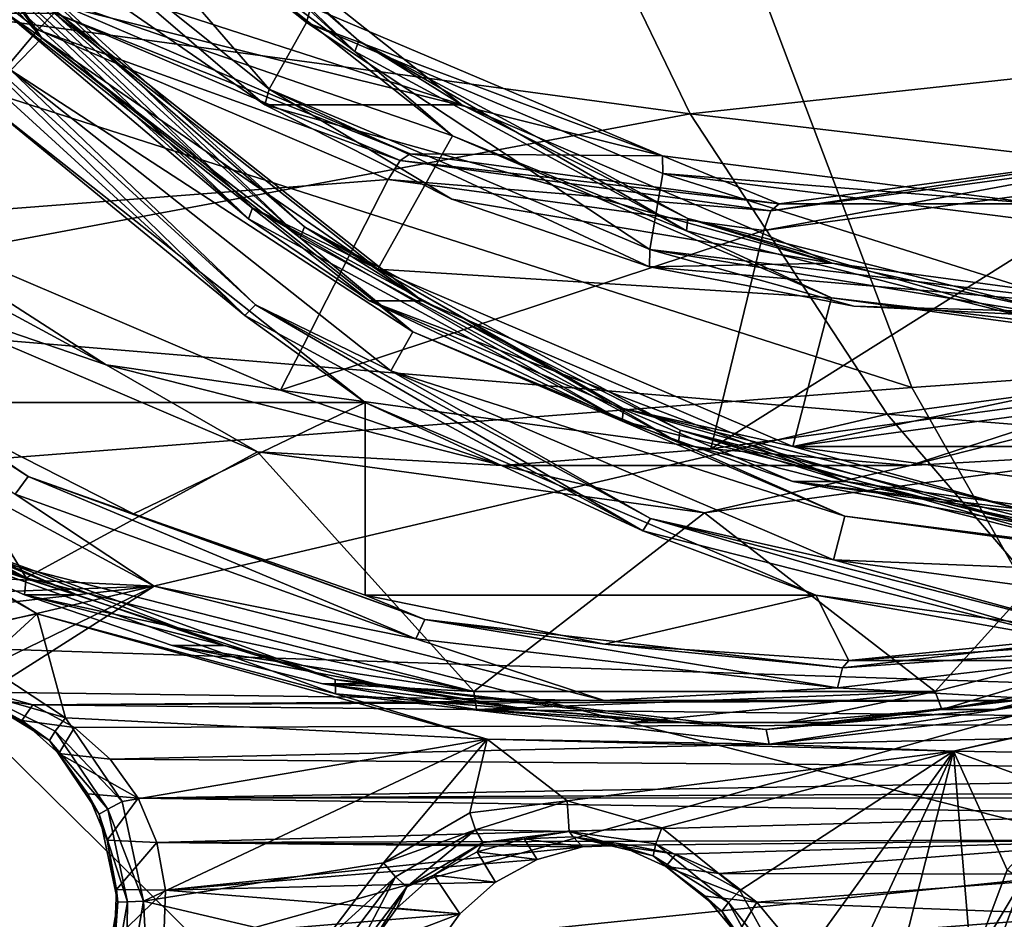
# Model space of a CAD drawing. Header units: metres. Extents: x -240 to 45, y -77 to 27.
# Tile 34 of 256: x -219.6 to -214.15, y -12.08 to -7.11. Entities that reach past the tile are written whole.
import ezdxf

# ---------------------------------------------------------------- set-up
doc = ezdxf.new("R2010")
doc.units = ezdxf.units.M
doc.layers.add('solid_MASSBILD_K_E_SW0001', color=7, linetype='CONTINUOUS')

msp = doc.modelspace()

# ---------------------------------------------------------------- linework, layer by layer
at = {"layer": 'solid_MASSBILD_K_E_SW0001'}
for points in [[(-219.472427, -7.208745, 287.141113), (-221.04512, -5.093744, 287.533234), (-221.255234, -5.218668, 287.585632)], [(-219.812485, -6.697599, 287.198334), (-221.04512, -5.093744, 287.533234), (-219.472427, -7.208745, 287.141113)], [(-219.472427, -7.208745, 287.141113), (-221.255234, -5.218668, 287.585632), (-219.644012, -7.385469, 287.183899)], [(-218.008987, -7.123178, 280.180298), (-219.647614, -5.714182, 280.485809), (-219.694305, -5.782511, 280.600494)], [(-218.008987, -7.123178, 280.180298), (-217.984879, -7.036457, 280.071228), (-219.647614, -5.714182, 280.485809)], [(-220.011841, -6.055891, 280.679688), (-218.21521, -7.491227, 280.23172), (-219.694305, -5.782511, 280.600494)], [(-218.21521, -7.491227, 280.23172), (-218.008987, -7.123178, 280.180298), (-219.694305, -5.782511, 280.600494)], [(-219.256195, -5.820057, 285.335052), (-219.291656, -5.868636, 285.419434), (-217.742157, -7.283407, 285.033112)], [(-217.719498, -7.223117, 284.951935), (-218.909409, -6.187185, 285.14563), (-219.256195, -5.820057, 285.335052)], [(-217.719498, -7.223117, 284.951935), (-219.256195, -5.820057, 285.335052), (-217.742157, -7.283407, 285.033112)], [(-216.755005, -5.834004, 304.068298), (-215.889374, -7.626511, 303.891479), (-222.818222, -6.686222, 296.5784)], [(-221.156693, -5.848796, 274.73349), (-219.494507, -7.163286, 274.319061), (-220.372131, -8.208573, 273.293884)], [(-219.402695, -7.069417, 274.463348), (-219.494507, -7.163286, 274.319061), (-221.156693, -5.848796, 274.73349)], [(-217.742157, -7.283407, 285.033112), (-219.291656, -5.868636, 285.419434), (-219.001862, -6.324885, 285.374817)], [(-209.611649, -6.944798, 311.04599), (-215.889374, -7.626511, 303.891479), (-216.755005, -5.834004, 304.068298)], [(-208.821793, -5.90203, 316.832855), (-215.762299, -6.233031, 309.353607), (-207.799011, -8.653046, 316.039032)], [(-218.2397, -7.577723, 280.340881), (-218.21521, -7.491227, 280.23172), (-220.011841, -6.055891, 280.679688)], [(-218.2397, -7.577723, 280.340881), (-220.011841, -6.055891, 280.679688), (-219.195007, -6.916486, 280.579071)], [(-219.195007, -6.916486, 280.579071), (-218.909409, -6.187185, 285.14563), (-217.151062, -7.577723, 284.707214)], [(-217.719498, -7.223117, 284.951935), (-217.151062, -7.577723, 284.707214), (-218.909409, -6.187185, 285.14563)], [(-215.762299, -6.233031, 309.353607), (-222.613983, -6.590612, 301.67038), (-214.66362, -9.140379, 308.536865)], [(-215.762299, -6.233031, 309.353607), (-214.66362, -9.140379, 308.536865), (-207.799011, -8.653046, 316.039032)], [(-217.202744, -7.749117, 284.926239), (-219.001862, -6.324885, 285.374817), (-219.58548, -6.92547, 285.520325)], [(-217.742157, -7.283407, 285.033112), (-219.001862, -6.324885, 285.374817), (-217.202744, -7.749117, 284.926239)], [(-220.076752, -6.613458, 285.74588), (-218.330582, -8.207787, 285.310486), (-220.041229, -6.564854, 285.661499)], [(-220.041229, -6.564854, 285.661499), (-218.307892, -8.147466, 285.22934), (-219.58548, -6.92547, 285.520325)], [(-218.330582, -8.207787, 285.310486), (-218.307892, -8.147466, 285.22934), (-220.041229, -6.564854, 285.661499)], [(-222.613983, -6.590612, 301.67038), (-221.425751, -9.667386, 300.845245), (-214.66362, -9.140379, 308.536865)], [(-220.076752, -6.613458, 285.74588), (-219.670273, -7.071067, 285.747589), (-218.330582, -8.207787, 285.310486)], [(-215.889374, -7.626511, 303.891479), (-221.682404, -8.713328, 296.401306), (-222.818222, -6.686222, 296.5784)], [(-219.812485, -6.697599, 287.198334), (-218.044098, -8.312212, 286.757416), (-219.776978, -6.648995, 287.113983)], [(-219.776978, -6.648995, 287.113983), (-218.021423, -8.25189, 286.67627), (-219.379959, -7.071067, 286.911926)], [(-218.044098, -8.312212, 286.757416), (-218.021423, -8.25189, 286.67627), (-219.776978, -6.648995, 287.113983)], [(-219.812485, -6.697599, 287.198334), (-219.472427, -7.208745, 287.141113), (-218.044098, -8.312212, 286.757416)], [(-217.202744, -7.749117, 284.926239), (-219.58548, -6.92547, 285.520325), (-217.615417, -8.48506, 285.029114)], [(-218.307892, -8.147466, 285.22934), (-217.615417, -8.48506, 285.029114), (-219.58548, -6.92547, 285.520325)], [(-218.2397, -7.577723, 280.340881), (-219.195007, -6.916486, 280.579071), (-217.151062, -7.577723, 284.707214)], [(-209.611649, -6.944798, 311.04599), (-208.73558, -8.470471, 310.755188), (-215.889374, -7.626511, 303.891479)], [(-220.21019, -7.044523, 287.221893), (-218.350204, -8.742769, 286.758148), (-220.139252, -6.995944, 287.279755)], [(-220.139252, -6.995944, 287.279755), (-218.292099, -8.68248, 286.819214), (-219.644012, -7.385469, 287.183899)], [(-218.350204, -8.742769, 286.758148), (-218.292099, -8.68248, 286.819214), (-220.139252, -6.995944, 287.279755)], [(-220.21019, -7.044523, 287.221893), (-219.825928, -7.530687, 287.023132), (-218.350204, -8.742769, 286.758148)], [(-217.370422, -8.660254, 286.410889), (-217.660721, -8.660254, 285.246552), (-219.670273, -7.071067, 285.747589)], [(-218.330582, -8.207787, 285.310486), (-219.670273, -7.071067, 285.747589), (-217.660721, -8.660254, 285.246552)], [(-219.379959, -7.071067, 286.911926), (-217.370422, -8.660254, 286.410889), (-219.670273, -7.071067, 285.747589)], [(-217.492401, -7.88491, 273.987061), (-219.494507, -7.163286, 274.319061), (-219.402695, -7.069417, 274.463348)], [(-219.402695, -7.069417, 274.463348), (-219.337921, -7.036466, 274.644409), (-217.436539, -7.84815, 274.170319)], [(-217.492401, -7.88491, 273.987061), (-219.402695, -7.069417, 274.463348), (-217.436539, -7.84815, 274.170319)], [(-218.021423, -8.25189, 286.67627), (-217.370422, -8.660254, 286.410889), (-219.379959, -7.071067, 286.911926)], [(-219.337921, -7.036466, 274.644409), (-217.984879, -7.036457, 280.071228), (-216.042389, -7.859372, 279.586914)], [(-217.436539, -7.84815, 274.170319), (-219.337921, -7.036466, 274.644409), (-216.042389, -7.859372, 279.586914)], [(-218.008987, -7.123178, 280.180298), (-216.042389, -7.859372, 279.586914), (-217.984879, -7.036457, 280.071228)], [(-218.21521, -7.491227, 280.23172), (-216.110748, -8.377015, 279.707031), (-218.008987, -7.123178, 280.180298)], [(-216.039764, -7.956925, 279.689331), (-216.042389, -7.859372, 279.586914), (-218.008987, -7.123178, 280.180298)], [(-216.110748, -8.377015, 279.707031), (-216.039764, -7.956925, 279.689331), (-218.008987, -7.123178, 280.180298)], [(-219.494507, -7.163286, 274.319061), (-217.558853, -7.989604, 273.836456), (-220.372131, -8.208573, 273.293884)], [(-217.492401, -7.88491, 273.987061), (-217.558853, -7.989604, 273.836456), (-219.494507, -7.163286, 274.319061)], [(-217.422043, -8.831687, 286.629883), (-219.472427, -7.208745, 287.141113), (-219.644012, -7.385469, 287.183899)], [(-218.044098, -8.312212, 286.757416), (-219.472427, -7.208745, 287.141113), (-217.422043, -8.831687, 286.629883)], [(-217.719498, -7.223117, 284.951935), (-217.742157, -7.283407, 285.033112), (-215.909149, -8.274894, 284.57608)], [(-215.901672, -8.206397, 284.498688), (-217.151062, -7.577723, 284.707214), (-217.719498, -7.223117, 284.951935)], [(-215.901672, -8.206397, 284.498688), (-217.719498, -7.223117, 284.951935), (-215.909149, -8.274894, 284.57608)], [(-215.909149, -8.274894, 284.57608), (-217.742157, -7.283407, 285.033112), (-217.202744, -7.749117, 284.926239)], [(-217.422043, -8.831687, 286.629883), (-219.644012, -7.385469, 287.183899), (-217.543365, -9.048166, 286.660156)], [(-218.292099, -8.68248, 286.819214), (-217.543365, -9.048166, 286.660156), (-219.644012, -7.385469, 287.183899)], [(-217.206421, -8.099746, 280.083252), (-218.21521, -7.491227, 280.23172), (-218.2397, -7.577723, 280.340881)], [(-216.11412, -8.472965, 279.810913), (-216.110748, -8.377015, 279.707031), (-218.21521, -7.491227, 280.23172)], [(-216.11412, -8.472965, 279.810913), (-218.21521, -7.491227, 280.23172), (-217.206421, -8.099746, 280.083252)], [(-220.177567, -9.223167, 276.495483), (-217.68576, -9.22317, 286.489532), (-219.825928, -7.530687, 287.023132)], [(-218.350204, -8.742769, 286.758148), (-219.825928, -7.530687, 287.023132), (-217.68576, -9.22317, 286.489532)], [(-218.2397, -7.577723, 280.340881), (-217.151062, -7.577723, 284.707214), (-215.103409, -8.451851, 284.196686)], [(-217.206421, -8.099746, 280.083252), (-218.2397, -7.577723, 280.340881), (-215.103409, -8.451851, 284.196686)], [(-215.901672, -8.206397, 284.498688), (-215.103409, -8.451851, 284.196686), (-217.151062, -7.577723, 284.707214)], [(-215.889374, -7.626511, 303.891479), (-214.800171, -9.288254, 303.651245), (-221.682404, -8.713328, 296.401306)], [(-208.73558, -8.470471, 310.755188), (-214.800171, -9.288254, 303.651245), (-215.889374, -7.626511, 303.891479)], [(-215.106934, -8.644572, 284.403687), (-217.202744, -7.749117, 284.926239), (-217.615417, -8.48506, 285.029114)], [(-215.909149, -8.274894, 284.57608), (-217.202744, -7.749117, 284.926239), (-215.106934, -8.644572, 284.403687)], [(-215.442398, -8.16306, 273.475922), (-217.558853, -7.989604, 273.836456), (-217.492401, -7.88491, 273.987061)], [(-217.492401, -7.88491, 273.987061), (-217.436539, -7.84815, 274.170319), (-215.396103, -8.125, 273.661591)], [(-215.442398, -8.16306, 273.475922), (-217.492401, -7.88491, 273.987061), (-215.396103, -8.125, 273.661591)], [(-215.396103, -8.125, 273.661591), (-217.436539, -7.84815, 274.170319), (-216.042389, -7.859372, 279.586914)], [(-215.396103, -8.125, 273.661591), (-216.042389, -7.859372, 279.586914), (-213.958023, -8.124528, 279.06723)], [(-216.039764, -7.956925, 279.689331), (-213.958023, -8.124528, 279.06723), (-216.042389, -7.859372, 279.586914)], [(-213.392395, -7.88491, 272.964813), (-213.404419, -7.989601, 272.800629), (-215.481628, -8.271445, 273.318542)], [(-213.392395, -7.88491, 272.964813), (-215.481628, -8.271445, 273.318542), (-215.442398, -8.16306, 273.475922)], [(-215.442398, -8.16306, 273.475922), (-215.396103, -8.125, 273.661591), (-213.355667, -7.848147, 273.152863)], [(-213.392395, -7.88491, 272.964813), (-215.442398, -8.16306, 273.475922), (-213.355667, -7.848147, 273.152863)], [(-213.355667, -7.848147, 273.152863), (-215.396103, -8.125, 273.661591), (-213.958023, -8.124528, 279.06723)], [(-221.113724, -7.934121, 273.367096), (-220.372131, -8.208573, 273.293884), (-219.116959, -9.01419, 272.869232)], [(-221.113724, -7.934121, 273.367096), (-219.116959, -9.01419, 272.869232), (-220.582458, -8.512753, 273.195404)], [(-217.558853, -7.989604, 273.836456), (-218.154007, -9.155488, 272.740845), (-220.372131, -8.208573, 273.293884)], [(-217.558853, -7.989604, 273.836456), (-215.481628, -8.271445, 273.318542), (-218.154007, -9.155488, 272.740845)], [(-215.442398, -8.16306, 273.475922), (-215.481628, -8.271445, 273.318542), (-217.558853, -7.989604, 273.836456)], [(-216.110748, -8.377015, 279.707031), (-213.852966, -8.648307, 279.144104), (-216.039764, -7.956925, 279.689331)], [(-213.926819, -8.22445, 279.162506), (-213.958023, -8.124528, 279.06723), (-216.039764, -7.956925, 279.689331)], [(-213.852966, -8.648307, 279.144104), (-213.926819, -8.22445, 279.162506), (-216.039764, -7.956925, 279.689331)], [(-213.404419, -7.989601, 272.800629), (-213.393311, -9.155494, 271.553894), (-215.773651, -9.478464, 272.147369)], [(-215.481628, -8.271445, 273.318542), (-213.404419, -7.989601, 272.800629), (-215.773651, -9.478464, 272.147369)], [(-216.11412, -8.472965, 279.810913), (-217.206421, -8.099746, 280.083252), (-215.103409, -8.451851, 284.196686)], [(-218.330582, -8.207787, 285.310486), (-216.264938, -9.325109, 284.795471), (-218.307892, -8.147466, 285.22934)], [(-218.307892, -8.147466, 285.22934), (-216.257431, -9.256576, 284.718109), (-217.615417, -8.48506, 285.029114)], [(-216.264938, -9.325109, 284.795471), (-216.257431, -9.256576, 284.718109), (-218.307892, -8.147466, 285.22934)], [(-219.116959, -9.01419, 272.869232), (-220.372131, -8.208573, 273.293884), (-218.154007, -9.155488, 272.740845)], [(-218.330582, -8.207787, 285.310486), (-217.660721, -8.660254, 285.246552), (-216.264938, -9.325109, 284.795471)], [(-215.901672, -8.206397, 284.498688), (-215.909149, -8.274894, 284.57608), (-213.89917, -8.785474, 284.074951)], [(-213.90834, -8.71275, 284.001678), (-215.103409, -8.451851, 284.196686), (-215.901672, -8.206397, 284.498688)], [(-213.90834, -8.71275, 284.001678), (-215.901672, -8.206397, 284.498688), (-213.89917, -8.785474, 284.074951)], [(-215.481628, -8.271445, 273.318542), (-215.773651, -9.478464, 272.147369), (-218.154007, -9.155488, 272.740845)], [(-218.044098, -8.312212, 286.757416), (-215.952179, -9.443748, 286.23587), (-218.021423, -8.25189, 286.67627)], [(-218.021423, -8.25189, 286.67627), (-215.944687, -9.375216, 286.158478), (-217.370422, -8.660254, 286.410889)], [(-215.952179, -9.443748, 286.23587), (-215.944687, -9.375216, 286.158478), (-218.021423, -8.25189, 286.67627)], [(-218.044098, -8.312212, 286.757416), (-217.422043, -8.831687, 286.629883), (-215.952179, -9.443748, 286.23587)], [(-213.89917, -8.785474, 284.074951), (-215.909149, -8.274894, 284.57608), (-215.106934, -8.644572, 284.403687)], [(-219.547485, -9.63146, 276.183929), (-221.301468, -8.449208, 276.775696), (-221.514175, -8.357867, 276.674286)], [(-219.547485, -9.63146, 276.183929), (-221.514175, -8.357867, 276.674286), (-219.620346, -9.730464, 276.088776)], [(-214.982895, -8.690523, 279.52887), (-216.110748, -8.377015, 279.707031), (-216.11412, -8.472965, 279.810913)], [(-213.833511, -8.748424, 279.24231), (-213.852966, -8.648307, 279.144104), (-216.110748, -8.377015, 279.707031)], [(-213.833511, -8.748424, 279.24231), (-216.110748, -8.377015, 279.707031), (-214.982895, -8.690523, 279.52887)], [(-219.547485, -9.63146, 276.183929), (-220.177567, -9.223167, 276.495483), (-221.301468, -8.449208, 276.775696)], [(-215.106934, -8.644572, 284.403687), (-217.615417, -8.48506, 285.029114), (-215.320602, -9.465548, 284.45697)], [(-216.257431, -9.256576, 284.718109), (-215.320602, -9.465548, 284.45697), (-217.615417, -8.48506, 285.029114)], [(-216.11412, -8.472965, 279.810913), (-215.103409, -8.451851, 284.196686), (-212.906006, -8.75, 283.648804)], [(-214.982895, -8.690523, 279.52887), (-216.11412, -8.472965, 279.810913), (-212.906006, -8.75, 283.648804)], [(-215.320602, -9.465548, 284.45697), (-210.394669, -9.465554, 283.22879), (-208.099869, -8.485072, 282.656647)], [(-212.857651, -8.949998, 283.842896), (-215.320602, -9.465548, 284.45697), (-208.099869, -8.485072, 282.656647)], [(-213.90834, -8.71275, 284.001678), (-212.906006, -8.75, 283.648804), (-215.103409, -8.451851, 284.196686)], [(-208.73558, -8.470471, 310.755188), (-207.688828, -9.859185, 310.395233), (-214.800171, -9.288254, 303.651245)], [(-221.818237, -8.969683, 273.50351), (-220.582458, -8.512753, 273.195404), (-219.560242, -10.191366, 272.940552)], [(-219.116959, -9.01419, 272.869232), (-218.280136, -9.496467, 272.621368), (-220.582458, -8.512753, 273.195404)], [(-219.560242, -10.191366, 272.940552), (-220.582458, -8.512753, 273.195404), (-218.280136, -9.496467, 272.621368)], [(-212.857651, -8.949998, 283.842896), (-215.106934, -8.644572, 284.403687), (-215.320602, -9.465548, 284.45697)], [(-213.89917, -8.785474, 284.074951), (-215.106934, -8.644572, 284.403687), (-212.857651, -8.949998, 283.842896)], [(-207.799011, -8.653046, 316.039032), (-214.66362, -9.140379, 308.536865), (-213.168991, -11.77065, 307.42569)], [(-218.350204, -8.742769, 286.758148), (-216.149933, -9.932919, 286.209564), (-218.292099, -8.68248, 286.819214)], [(-218.292099, -8.68248, 286.819214), (-216.106995, -9.864421, 286.274414), (-217.543365, -9.048166, 286.660156)], [(-216.149933, -9.932919, 286.209564), (-216.106995, -9.864421, 286.274414), (-218.292099, -8.68248, 286.819214)], [(-215.030243, -9.659258, 285.827423), (-215.320557, -9.659258, 284.663086), (-217.660721, -8.660254, 285.246552)], [(-216.264938, -9.325109, 284.795471), (-217.660721, -8.660254, 285.246552), (-215.320557, -9.659258, 284.663086)], [(-217.370422, -8.660254, 286.410889), (-215.030243, -9.659258, 285.827423), (-217.660721, -8.660254, 285.246552)], [(-215.944687, -9.375216, 286.158478), (-215.030243, -9.659258, 285.827423), (-217.370422, -8.660254, 286.410889)], [(-213.833511, -8.748424, 279.24231), (-214.982895, -8.690523, 279.52887), (-212.906006, -8.75, 283.648804)], [(-214.800171, -9.288254, 303.651245), (-220.265121, -10.567506, 296.156311), (-221.682404, -8.713328, 296.401306)], [(-218.350204, -8.742769, 286.758148), (-217.68576, -9.22317, 286.489532), (-216.149933, -9.932919, 286.209564)], [(-215.033722, -9.85199, 286.034424), (-217.422043, -8.831687, 286.629883), (-217.543365, -9.048166, 286.660156)], [(-215.952179, -9.443748, 286.23587), (-217.422043, -8.831687, 286.629883), (-215.033722, -9.85199, 286.034424)], [(-221.818237, -8.969683, 273.50351), (-219.560242, -10.191366, 272.940552), (-221.846954, -9.05355, 273.613739)], [(-221.119827, -9.010975, 276.421234), (-222.016464, -10.085703, 276.644775), (-218.851593, -10.238155, 275.855682)], [(-221.119827, -9.010975, 276.421234), (-218.851593, -10.238155, 275.855682), (-219.620346, -9.730464, 276.088776)], [(-219.116959, -9.01419, 272.869232), (-218.154007, -9.155488, 272.740845), (-216.927399, -9.570385, 272.323334)], [(-219.116959, -9.01419, 272.869232), (-216.927399, -9.570385, 272.323334), (-218.280136, -9.496467, 272.621368)], [(-214.672333, -9.570385, 271.761078), (-213.393311, -9.155494, 271.553894), (-212.482788, -9.01419, 271.215149)], [(-214.672333, -9.570385, 271.761078), (-212.482788, -9.01419, 271.215149), (-213.338043, -9.496472, 271.38916)], [(-219.560242, -10.191366, 272.940552), (-221.120407, -9.526934, 273.432587), (-221.846954, -9.05355, 273.613739)], [(-215.033722, -9.85199, 286.034424), (-217.543365, -9.048166, 286.660156), (-215.096542, -10.093463, 286.050079)], [(-216.106995, -9.864421, 286.274414), (-215.096542, -10.093463, 286.050079), (-217.543365, -9.048166, 286.660156)], [(-220.331711, -10.56531, 274.678802), (-221.760437, -9.115465, 275.035034), (-219.499374, -10.391844, 274.471283)], [(-220.12886, -10.010783, 274.60675), (-219.499374, -10.391844, 274.471283), (-221.760437, -9.115465, 275.035034)], [(-214.66362, -9.140379, 308.536865), (-221.425751, -9.667386, 300.845245), (-213.168991, -11.77065, 307.42569)], [(-216.927399, -9.570385, 272.323334), (-218.154007, -9.155488, 272.740845), (-215.773651, -9.478464, 272.147369)], [(-214.672333, -9.570385, 271.761078), (-215.773651, -9.478464, 272.147369), (-213.393311, -9.155494, 271.553894)], [(-220.177567, -9.223167, 276.495483), (-218.965256, -9.839315, 276.193207), (-217.68576, -9.22317, 286.489532)], [(-219.547485, -9.63146, 276.183929), (-218.965256, -9.839315, 276.193207), (-220.177567, -9.223167, 276.495483)], [(-218.965256, -9.839315, 276.193207), (-217.685287, -10.287109, 275.874084), (-217.68576, -9.22317, 286.489532)], [(-217.685287, -10.287109, 275.874084), (-215.193481, -10.28711, 285.868134), (-217.68576, -9.22317, 286.489532)], [(-216.149933, -9.932919, 286.209564), (-217.68576, -9.22317, 286.489532), (-215.193481, -10.28711, 285.868134)], [(-214.800171, -9.288254, 303.651245), (-213.508621, -10.789882, 303.344971), (-220.265121, -10.567506, 296.156311)], [(-216.264938, -9.325109, 284.795471), (-213.999863, -9.900489, 284.230743), (-216.257431, -9.256576, 284.718109)], [(-216.257431, -9.256576, 284.718109), (-214.009018, -9.827728, 284.157501), (-215.320602, -9.465548, 284.45697)], [(-213.999863, -9.900489, 284.230743), (-214.009018, -9.827728, 284.157501), (-216.257431, -9.256576, 284.718109)], [(-207.688828, -9.859185, 310.395233), (-213.508621, -10.789882, 303.344971), (-214.800171, -9.288254, 303.651245)], [(-216.264938, -9.325109, 284.795471), (-215.320557, -9.659258, 284.663086), (-213.999863, -9.900489, 284.230743)], [(-215.952179, -9.443748, 286.23587), (-213.658295, -10.026449, 285.66391), (-215.944687, -9.375216, 286.158478)], [(-215.944687, -9.375216, 286.158478), (-213.66745, -9.953689, 285.590698), (-215.030243, -9.659258, 285.827423)], [(-213.658295, -10.026449, 285.66391), (-213.66745, -9.953689, 285.590698), (-215.944687, -9.375216, 286.158478)], [(-215.952179, -9.443748, 286.23587), (-215.033722, -9.85199, 286.034424), (-213.658295, -10.026449, 285.66391)], [(-215.320602, -9.465548, 284.45697), (-212.857635, -9.8, 283.842865), (-210.394669, -9.465554, 283.22879)], [(-214.009018, -9.827728, 284.157501), (-212.857635, -9.8, 283.842865), (-215.320602, -9.465548, 284.45697)], [(-219.560242, -10.191366, 272.940552), (-218.280136, -9.496467, 272.621368), (-217.084045, -10.820504, 272.323151)], [(-216.927399, -9.570385, 272.323334), (-215.809082, -9.83202, 272.00528), (-218.280136, -9.496467, 272.621368)], [(-217.084045, -10.820504, 272.323151), (-218.280136, -9.496467, 272.621368), (-215.809082, -9.83202, 272.00528)], [(-216.927399, -9.570385, 272.323334), (-215.773651, -9.478464, 272.147369), (-214.672333, -9.570385, 271.761078)], [(-214.672333, -9.570385, 271.761078), (-213.338043, -9.496472, 271.38916), (-215.809082, -9.83202, 272.00528)], [(-214.533829, -10.82047, 271.687317), (-215.809082, -9.83202, 272.00528), (-213.338043, -9.496472, 271.38916)], [(-214.533829, -10.82047, 271.687317), (-213.338043, -9.496472, 271.38916), (-212.057648, -10.191264, 271.069946)], [(-219.560242, -10.191366, 272.940552), (-220.359268, -9.93852, 273.242828), (-221.120407, -9.526934, 273.432587)], [(-216.927399, -9.570385, 272.323334), (-214.672333, -9.570385, 271.761078), (-215.809082, -9.83202, 272.00528)], [(-219.547485, -9.63146, 276.183929), (-219.620346, -9.730464, 276.088776), (-217.405426, -10.529222, 275.53656)], [(-217.355103, -10.422091, 275.637299), (-218.965256, -9.839315, 276.193207), (-219.547485, -9.63146, 276.183929)], [(-217.355103, -10.422091, 275.637299), (-219.547485, -9.63146, 276.183929), (-217.405426, -10.529222, 275.53656)], [(-221.425751, -9.667386, 300.845245), (-219.808273, -12.453903, 299.721832), (-213.168991, -11.77065, 307.42569)], [(-212.518936, -10, 285.201294), (-212.80925, -10, 284.036926), (-215.320557, -9.659258, 284.663086)], [(-213.999863, -9.900489, 284.230743), (-215.320557, -9.659258, 284.663086), (-212.80925, -10, 284.036926)], [(-215.030243, -9.659258, 285.827423), (-212.518936, -10, 285.201294), (-215.320557, -9.659258, 284.663086)], [(-213.66745, -9.953689, 285.590698), (-212.518936, -10, 285.201294), (-215.030243, -9.659258, 285.827423)], [(-218.851593, -10.238155, 275.855682), (-217.405426, -10.529222, 275.53656), (-219.620346, -9.730464, 276.088776)], [(-217.355103, -10.422091, 275.637299), (-217.685287, -10.287109, 275.874084), (-218.965256, -9.839315, 276.193207)], [(-217.084045, -10.820504, 272.323151), (-215.809082, -9.83202, 272.00528), (-214.533829, -10.82047, 271.687317)], [(-212.470551, -10.199998, 285.395355), (-215.033722, -9.85199, 286.034424), (-215.096542, -10.093463, 286.050079)], [(-213.658295, -10.026449, 285.66391), (-215.033722, -9.85199, 286.034424), (-212.470551, -10.199998, 285.395355)], [(-216.149933, -9.932919, 286.209564), (-213.737228, -10.545802, 285.608002), (-216.106995, -9.864421, 286.274414)], [(-216.106995, -9.864421, 286.274414), (-213.710922, -10.473079, 285.677002), (-215.096542, -10.093463, 286.050079)], [(-213.737228, -10.545802, 285.608002), (-213.710922, -10.473079, 285.677002), (-216.106995, -9.864421, 286.274414)], [(-219.278214, -10.285626, 274.210022), (-220.069016, -9.938498, 274.407196), (-220.359268, -9.93852, 273.242828)], [(-219.278214, -10.285626, 274.210022), (-220.359268, -9.93852, 273.242828), (-219.568481, -10.285645, 273.045654)], [(-219.560242, -10.191366, 272.940552), (-219.568481, -10.285645, 273.045654), (-220.359268, -9.93852, 273.242828)], [(-220.112579, -9.937701, 274.526581), (-217.85054, -10.753432, 273.962585), (-220.12886, -10.010783, 274.60675)], [(-220.112579, -9.937701, 274.526581), (-220.069016, -9.938498, 274.407196), (-219.278214, -10.285626, 274.210022)], [(-220.112579, -9.937701, 274.526581), (-219.278214, -10.285626, 274.210022), (-218.462906, -10.566044, 274.006744)], [(-220.112579, -9.937701, 274.526581), (-218.462906, -10.566044, 274.006744), (-217.85054, -10.753432, 273.962585)], [(-216.149933, -9.932919, 286.209564), (-215.193481, -10.28711, 285.868134), (-213.737228, -10.545802, 285.608002)], [(-220.12886, -10.010783, 274.60675), (-217.850189, -10.832513, 274.038605), (-219.499374, -10.391844, 274.471283)], [(-217.85054, -10.753432, 273.962585), (-217.850189, -10.832513, 274.038605), (-220.12886, -10.010783, 274.60675)], [(-218.851593, -10.238155, 275.855682), (-222.016464, -10.085703, 276.644775), (-222.045624, -10.352199, 276.652069)], [(-212.470551, -10.199998, 285.395355), (-215.096542, -10.093463, 286.050079), (-212.470566, -10.449998, 285.395355)], [(-213.710922, -10.473079, 285.677002), (-212.470566, -10.449998, 285.395355), (-215.096542, -10.093463, 286.050079)], [(-219.560242, -10.191366, 272.940552), (-217.084045, -10.820504, 272.323151), (-219.568481, -10.285645, 273.045654)], [(-214.533829, -10.82047, 271.687317), (-212.057648, -10.191264, 271.069946), (-214.497528, -10.919692, 271.781311)], [(-212.057648, -10.191264, 271.069946), (-213.649261, -10.777552, 271.569824), (-214.497528, -10.919692, 271.781311)], [(-218.851593, -10.238155, 275.855682), (-222.045624, -10.352199, 276.652069), (-222.13147, -10.605111, 276.673462)], [(-218.851593, -10.238155, 275.855682), (-222.13147, -10.605111, 276.673462), (-220.034119, -10.814003, 276.150543)], [(-218.851593, -10.238155, 275.855682), (-220.034119, -10.814003, 276.150543), (-219.774216, -10.824016, 276.085724)], [(-218.851593, -10.238155, 275.855682), (-219.774216, -10.824016, 276.085724), (-216.364166, -10.870137, 275.235504)], [(-218.462906, -10.566044, 274.006744), (-219.278214, -10.285626, 274.210022), (-219.568481, -10.285645, 273.045654)], [(-218.462906, -10.566044, 274.006744), (-219.568481, -10.285645, 273.045654), (-218.753174, -10.566057, 272.842377)], [(-217.084045, -10.820504, 272.323151), (-218.753174, -10.566057, 272.842377), (-219.568481, -10.285645, 273.045654)], [(-218.851593, -10.238155, 275.855682), (-216.364166, -10.870137, 275.235504), (-217.405426, -10.529222, 275.53656)], [(-217.685287, -10.287109, 275.874084), (-216.359543, -10.558887, 275.543549), (-215.193481, -10.28711, 285.868134)], [(-217.355103, -10.422091, 275.637299), (-216.359543, -10.558887, 275.543549), (-217.685287, -10.287109, 275.874084)], [(-216.359543, -10.558887, 275.543549), (-215.010727, -10.65, 275.207245), (-215.193481, -10.28711, 285.868134)], [(-215.010727, -10.65, 275.207245), (-212.518936, -10.65, 285.201294), (-215.193481, -10.28711, 285.868134)], [(-213.737228, -10.545802, 285.608002), (-215.193481, -10.28711, 285.868134), (-212.518936, -10.65, 285.201294)], [(-219.798615, -10.664892, 274.545898), (-220.331711, -10.56531, 274.678802), (-219.499374, -10.391844, 274.471283)], [(-219.342148, -10.96554, 274.432098), (-219.798615, -10.664892, 274.545898), (-219.499374, -10.391844, 274.471283)], [(-219.342148, -10.96554, 274.432098), (-219.499374, -10.391844, 274.471283), (-217.010208, -11.083399, 273.850677)], [(-217.850189, -10.832513, 274.038605), (-217.010208, -11.083399, 273.850677), (-219.499374, -10.391844, 274.471283)], [(-217.355103, -10.422091, 275.637299), (-217.405426, -10.529222, 275.53656), (-215.073593, -10.8, 274.95517)], [(-215.046997, -10.690114, 275.061829), (-216.359543, -10.558887, 275.543549), (-217.355103, -10.422091, 275.637299)], [(-215.046997, -10.690114, 275.061829), (-217.355103, -10.422091, 275.637299), (-215.073593, -10.8, 274.95517)], [(-212.738876, -10.422091, 274.486359), (-215.010727, -10.65, 275.207245), (-215.046997, -10.690114, 275.061829)], [(-212.738876, -10.422091, 274.486359), (-215.046997, -10.690114, 275.061829), (-212.741745, -10.529222, 274.373749)], [(-212.738876, -10.422091, 274.486359), (-213.661926, -10.558887, 274.870941), (-215.010727, -10.65, 275.207245)], [(-216.364166, -10.870137, 275.235504), (-215.073593, -10.8, 274.95517), (-217.405426, -10.529222, 275.53656)], [(-215.046997, -10.690114, 275.061829), (-215.010727, -10.65, 275.207245), (-216.359543, -10.558887, 275.543549)], [(-213.802383, -10.87013, 274.596771), (-212.741745, -10.529222, 274.373749), (-215.073593, -10.8, 274.95517)], [(-215.046997, -10.690114, 275.061829), (-215.073593, -10.8, 274.95517), (-212.741745, -10.529222, 274.373749)], [(-215.010727, -10.65, 275.207245), (-213.661926, -10.558887, 274.870941), (-212.518936, -10.65, 285.201294)], [(-220.265121, -10.567506, 296.156311), (-218.598663, -12.209343, 295.839294), (-224.641678, -12.758567, 288.017609)], [(-213.508621, -10.789882, 303.344971), (-218.598663, -12.209343, 295.839294), (-220.265121, -10.567506, 296.156311)], [(-217.628357, -10.777937, 273.798676), (-218.462906, -10.566044, 274.006744), (-218.753174, -10.566057, 272.842377)], [(-217.628357, -10.777937, 273.798676), (-218.753174, -10.566057, 272.842377), (-217.918625, -10.777946, 272.634308)], [(-217.084045, -10.820504, 272.323151), (-217.918625, -10.777946, 272.634308), (-218.753174, -10.566057, 272.842377)], [(-217.85054, -10.753432, 273.962585), (-218.462906, -10.566044, 274.006744), (-217.628357, -10.777937, 273.798676)], [(-213.263611, -11.169615, 272.916534), (-214.432968, -11.151211, 273.208099), (-211.912842, -10.591473, 272.579742)], [(-213.052277, -10.832513, 272.842346), (-211.912842, -10.591473, 272.579742), (-214.432968, -11.151211, 273.208099)], [(-219.835953, -10.823915, 274.654144), (-219.798615, -10.664892, 274.545898), (-219.342148, -10.96554, 274.432098)], [(-217.85054, -10.753432, 273.962585), (-217.628357, -10.777937, 273.798676), (-216.779999, -10.919935, 273.587158)], [(-217.85054, -10.753432, 273.962585), (-216.779999, -10.919935, 273.587158), (-215.923325, -10.991121, 273.373535)], [(-217.85054, -10.753432, 273.962585), (-215.923325, -10.991121, 273.373535), (-215.469101, -11.029963, 273.368835)], [(-217.85054, -10.753432, 273.962585), (-215.469101, -11.029963, 273.368835), (-217.850189, -10.832513, 274.038605)], [(-215.469101, -11.029963, 273.368835), (-213.358978, -10.777555, 272.734192), (-213.087662, -10.753432, 272.775055)], [(-215.469101, -11.029963, 273.368835), (-213.087662, -10.753432, 272.775055), (-215.451233, -11.111076, 273.440491)], [(-215.469101, -11.029963, 273.368835), (-214.207245, -10.919696, 272.945679), (-213.358978, -10.777555, 272.734192)], [(-213.087662, -10.753432, 272.775055), (-213.052277, -10.832513, 272.842346), (-215.451233, -11.111076, 273.440491)], [(-214.207245, -10.919696, 272.945679), (-214.497528, -10.919692, 271.781311), (-213.649261, -10.777552, 271.569824)], [(-213.358978, -10.777555, 272.734192), (-214.207245, -10.919696, 272.945679), (-213.649261, -10.777552, 271.569824)], [(-219.430511, -11.091949, 274.55304), (-219.822769, -10.850954, 274.750854), (-219.835953, -10.823915, 274.654144)], [(-219.398438, -11.039416, 274.472504), (-219.835953, -10.823915, 274.654144), (-219.342148, -10.96554, 274.432098)], [(-219.430511, -11.091949, 274.55304), (-219.835953, -10.823915, 274.654144), (-219.398438, -11.039416, 274.472504)], [(-219.774216, -10.824016, 276.085724), (-219.822769, -10.850954, 274.750854), (-219.522766, -10.893439, 276.023041)], [(-216.364166, -10.870137, 275.235504), (-219.774216, -10.824016, 276.085724), (-219.522766, -10.893439, 276.023041)], [(-213.508621, -10.789882, 303.344971), (-212.036438, -12.102599, 302.970215), (-218.598663, -12.209343, 295.839294)], [(-216.779999, -10.919935, 273.587158), (-217.628357, -10.777937, 273.798676), (-217.918625, -10.777946, 272.634308)], [(-216.779999, -10.919935, 273.587158), (-217.918625, -10.777946, 272.634308), (-217.070267, -10.91994, 272.422791)], [(-217.084045, -10.820504, 272.323151), (-217.070267, -10.91994, 272.422791), (-217.918625, -10.777946, 272.634308)], [(-217.084045, -10.820504, 272.323151), (-214.533829, -10.82047, 271.687317), (-217.070267, -10.91994, 272.422791)], [(-214.533829, -10.82047, 271.687317), (-216.213593, -10.991123, 272.209198), (-217.070267, -10.91994, 272.422791)], [(-216.364166, -10.870137, 275.235504), (-213.802383, -10.87013, 274.596771), (-215.073593, -10.8, 274.95517)], [(-214.533829, -10.82047, 271.687317), (-215.354156, -10.991039, 271.994904), (-216.213593, -10.991123, 272.209198)], [(-214.533829, -10.82047, 271.687317), (-214.497528, -10.919692, 271.781311), (-215.354156, -10.991039, 271.994904)], [(-219.522766, -10.893439, 276.023041), (-219.822769, -10.850954, 274.750854), (-219.583939, -10.981042, 274.691284)], [(-219.430511, -11.091949, 274.55304), (-219.583939, -10.981042, 274.691284), (-219.822769, -10.850954, 274.750854)], [(-213.802383, -10.87013, 274.596771), (-219.522766, -10.893439, 276.023041), (-210.265076, -10.993307, 273.714844)], [(-216.364166, -10.870137, 275.235504), (-219.522766, -10.893439, 276.023041), (-213.802383, -10.87013, 274.596771)], [(-217.850189, -10.832513, 274.038605), (-215.451233, -11.111076, 273.440491), (-217.010208, -11.083399, 273.850677)], [(-215.469101, -11.029963, 273.368835), (-215.451233, -11.111076, 273.440491), (-217.850189, -10.832513, 274.038605)], [(-215.451233, -11.111076, 273.440491), (-213.052277, -10.832513, 272.842346), (-214.432968, -11.151211, 273.208099)], [(-219.292618, -11.018811, 275.965668), (-219.522766, -10.893439, 276.023041), (-219.583939, -10.981042, 274.691284)], [(-210.265076, -10.993307, 273.714844), (-219.522766, -10.893439, 276.023041), (-219.292618, -11.018811, 275.965668)], [(-215.923325, -10.991121, 273.373535), (-216.779999, -10.919935, 273.587158), (-217.070267, -10.91994, 272.422791)], [(-215.923325, -10.991121, 273.373535), (-217.070267, -10.91994, 272.422791), (-216.213593, -10.991123, 272.209198)], [(-215.469101, -11.029963, 273.368835), (-215.063873, -10.99104, 273.159271), (-214.207245, -10.919696, 272.945679)], [(-215.063873, -10.99104, 273.159271), (-215.354156, -10.991039, 271.994904), (-214.497528, -10.919692, 271.781311)], [(-214.207245, -10.919696, 272.945679), (-215.063873, -10.99104, 273.159271), (-214.497528, -10.919692, 271.781311)], [(-219.292618, -11.018811, 275.965668), (-219.583939, -10.981042, 274.691284), (-219.379196, -11.162641, 274.640259)], [(-219.430511, -11.091949, 274.55304), (-219.379196, -11.162641, 274.640259), (-219.583939, -10.981042, 274.691284)], [(-219.398438, -11.039416, 274.472504), (-219.342148, -10.96554, 274.432098), (-219.027908, -11.428445, 274.353729)], [(-219.027908, -11.428445, 274.353729), (-219.342148, -10.96554, 274.432098), (-217.010208, -11.083399, 273.850677)], [(-210.265076, -10.993307, 273.714844), (-219.292618, -11.018811, 275.965668), (-219.09549, -11.193665, 275.916504)], [(-210.265076, -10.993307, 273.714844), (-219.09549, -11.193665, 275.916504), (-210.27478, -11.261305, 273.717255)], [(-215.923325, -10.991121, 273.373535), (-216.213593, -10.991123, 272.209198), (-215.354156, -10.991039, 271.994904)], [(-215.063873, -10.99104, 273.159271), (-215.923325, -10.991121, 273.373535), (-215.354156, -10.991039, 271.994904)], [(-215.469101, -11.029963, 273.368835), (-215.923325, -10.991121, 273.373535), (-215.063873, -10.99104, 273.159271)], [(-219.430511, -11.091949, 274.55304), (-219.398438, -11.039416, 274.472504), (-219.10762, -11.470317, 274.399994)], [(-219.10762, -11.470317, 274.399994), (-219.398438, -11.039416, 274.472504), (-219.027908, -11.428445, 274.353729)], [(-219.09549, -11.193665, 275.916504), (-219.292618, -11.018811, 275.965668), (-219.379196, -11.162641, 274.640259)], [(-219.155457, -11.499486, 274.484467), (-219.379196, -11.162641, 274.640259), (-219.430511, -11.091949, 274.55304)], [(-219.155457, -11.499486, 274.484467), (-219.430511, -11.091949, 274.55304), (-219.10762, -11.470317, 274.399994)], [(-218.910187, -11.97974, 274.324371), (-219.027908, -11.428445, 274.353729), (-217.010208, -11.083399, 273.850677)], [(-218.910187, -11.97974, 274.324371), (-217.010208, -11.083399, 273.850677), (-217.583908, -11.768185, 273.993713)], [(-217.105911, -11.491611, 273.874542), (-217.583908, -11.768185, 273.993713), (-217.010208, -11.083399, 273.850677)], [(-216.568024, -11.424827, 273.740417), (-217.105911, -11.491611, 273.874542), (-217.010208, -11.083399, 273.850677)], [(-216.568024, -11.424827, 273.740417), (-217.010208, -11.083399, 273.850677), (-214.432968, -11.151211, 273.208099)], [(-215.451233, -11.111076, 273.440491), (-214.432968, -11.151211, 273.208099), (-217.010208, -11.083399, 273.850677)], [(-216.045853, -11.573455, 273.610229), (-216.568024, -11.424827, 273.740417), (-214.432968, -11.151211, 273.208099)], [(-215.61319, -11.920334, 273.50235), (-216.045853, -11.573455, 273.610229), (-214.432968, -11.151211, 273.208099)], [(-215.343033, -12.411376, 273.434998), (-215.61319, -11.920334, 273.50235), (-214.432968, -11.151211, 273.208099)], [(-214.332275, -12.333389, 273.182983), (-215.353973, -14.779467, 273.437714), (-214.432968, -11.151211, 273.208099)], [(-215.276306, -12.971733, 273.418365), (-214.432968, -11.151211, 273.208099), (-215.353973, -14.779467, 273.437714)], [(-215.276306, -12.971733, 273.418365), (-215.343033, -12.411376, 273.434998), (-214.432968, -11.151211, 273.208099)], [(-214.136169, -11.806323, 273.134094), (-214.332275, -12.333389, 273.182983), (-214.432968, -11.151211, 273.208099)], [(-213.758514, -11.396832, 273.039917), (-214.136169, -11.806323, 273.134094), (-214.432968, -11.151211, 273.208099)], [(-213.263611, -11.169615, 272.916534), (-213.758514, -11.396832, 273.039917), (-214.432968, -11.151211, 273.208099)], [(-218.94101, -11.409341, 275.877991), (-219.379196, -11.162641, 274.640259), (-219.218781, -11.386642, 274.60025)], [(-219.155457, -11.499486, 274.484467), (-219.218781, -11.386642, 274.60025), (-219.379196, -11.162641, 274.640259)], [(-218.94101, -11.409341, 275.877991), (-219.09549, -11.193665, 275.916504), (-219.379196, -11.162641, 274.640259)], [(-210.27478, -11.261305, 273.717255), (-219.09549, -11.193665, 275.916504), (-218.94101, -11.409341, 275.877991)], [(-210.27478, -11.261305, 273.717255), (-218.94101, -11.409341, 275.877991), (-212.58905, -11.378953, 274.294281)], [(-218.94101, -11.409341, 275.877991), (-219.218781, -11.386642, 274.60025), (-219.110764, -11.641814, 274.573334)], [(-219.155457, -11.499486, 274.484467), (-219.110764, -11.641814, 274.573334), (-219.218781, -11.386642, 274.60025)], [(-218.836868, -11.655339, 275.85202), (-218.94101, -11.409341, 275.877991), (-219.110764, -11.641814, 274.573334)], [(-219.10762, -11.470317, 274.399994), (-219.027908, -11.428445, 274.353729), (-218.910187, -11.97974, 274.324371)], [(-212.58905, -11.378953, 274.294281), (-218.94101, -11.409341, 275.877991), (-212.847733, -11.408978, 274.358765)], [(-213.09343, -11.497599, 274.420013), (-212.847733, -11.408978, 274.358765), (-218.94101, -11.409341, 275.877991)], [(-213.09343, -11.497599, 274.420013), (-218.94101, -11.409341, 275.877991), (-218.836868, -11.655339, 275.85202)], [(-217.074463, -11.586084, 273.893066), (-217.105911, -11.491611, 273.874542), (-216.568024, -11.424827, 273.740417)], [(-216.55719, -11.595181, 273.836639), (-217.074463, -11.586084, 273.893066), (-216.568024, -11.424827, 273.740417)], [(-216.55719, -11.595181, 273.836639), (-216.568024, -11.424827, 273.740417), (-216.045853, -11.573455, 273.610229)], [(-219.155457, -11.499486, 274.484467), (-219.10762, -11.470317, 274.399994), (-218.998932, -11.983117, 274.372894)], [(-218.998932, -11.983117, 274.372894), (-219.10762, -11.470317, 274.399994), (-218.910187, -11.97974, 274.324371)], [(-219.052673, -11.984481, 274.458832), (-219.110764, -11.641814, 274.573334), (-219.155457, -11.499486, 274.484467)], [(-219.052673, -11.984481, 274.458832), (-219.155457, -11.499486, 274.484467), (-218.998932, -11.983117, 274.372894)], [(-213.09343, -11.497599, 274.420013), (-218.836868, -11.655339, 275.85202), (-213.313644, -11.640219, 274.474915)], [(-217.074463, -11.586084, 273.893066), (-217.583908, -11.768185, 273.993713), (-217.105911, -11.491611, 273.874542)], [(-217.074463, -11.586084, 273.893066), (-217.517899, -11.844268, 274.003632), (-217.583908, -11.768185, 273.993713)], [(-217.454697, -11.899557, 274.060425), (-217.517899, -11.844268, 274.003632), (-217.074463, -11.586084, 273.893066)], [(-217.035309, -11.655373, 273.955872), (-217.454697, -11.899557, 274.060425), (-217.074463, -11.586084, 273.893066)], [(-217.035309, -11.655373, 273.955872), (-217.074463, -11.586084, 273.893066), (-216.55719, -11.595181, 273.836639)], [(-216.078232, -11.663028, 273.644684), (-216.55719, -11.595181, 273.836639), (-216.045853, -11.573455, 273.610229)], [(-216.078232, -11.663028, 273.644684), (-216.045853, -11.573455, 273.610229), (-215.61319, -11.920334, 273.50235)], [(-218.836868, -11.655339, 275.85202), (-219.110764, -11.641814, 274.573334), (-219.060532, -11.915362, 274.560791)], [(-219.052673, -11.984481, 274.458832), (-219.060532, -11.915362, 274.560791), (-219.110764, -11.641814, 274.573334)], [(-213.313644, -11.640219, 274.474915), (-218.836868, -11.655339, 275.85202), (-216.222946, -11.669659, 275.200287)], [(-216.734299, -11.74909, 275.327789), (-217.066696, -11.706612, 274.06369), (-216.805771, -11.634556, 273.998627)], [(-217.035309, -11.655373, 273.955872), (-216.805771, -11.634556, 273.998627), (-217.066696, -11.706612, 274.06369)], [(-216.55719, -11.595181, 273.836639), (-216.805771, -11.634556, 273.998627), (-217.035309, -11.655373, 273.955872)], [(-216.55719, -11.595181, 273.836639), (-216.535828, -11.624146, 273.931305), (-216.805771, -11.634556, 273.998627)], [(-216.483047, -11.679703, 275.265137), (-216.805771, -11.634556, 273.998627), (-216.535828, -11.624146, 273.931305)], [(-216.483047, -11.679703, 275.265137), (-216.734299, -11.74909, 275.327789), (-216.805771, -11.634556, 273.998627)], [(-216.093109, -11.728144, 273.720947), (-216.535828, -11.624146, 273.931305), (-216.55719, -11.595181, 273.836639)], [(-216.093109, -11.728144, 273.720947), (-216.55719, -11.595181, 273.836639), (-216.078232, -11.663028, 273.644684)], [(-216.222946, -11.669659, 275.200287), (-216.535828, -11.624146, 273.931305), (-216.270401, -11.675904, 273.865143)], [(-216.093109, -11.728144, 273.720947), (-216.270401, -11.675904, 273.865143), (-216.535828, -11.624146, 273.931305)], [(-216.483047, -11.679703, 275.265137), (-216.535828, -11.624146, 273.931305), (-216.222946, -11.669659, 275.200287)], [(-213.313644, -11.640219, 274.474915), (-216.222946, -11.669659, 275.200287), (-215.967163, -11.719549, 275.136536)], [(-213.313644, -11.640219, 274.474915), (-215.967163, -11.719549, 275.136536), (-215.72879, -11.826749, 275.077087)], [(-213.313644, -11.640219, 274.474915), (-215.72879, -11.826749, 275.077087), (-213.497589, -11.829758, 274.520782)], [(-218.788513, -11.918853, 275.839966), (-218.836868, -11.655339, 275.85202), (-219.060532, -11.915362, 274.560791)], [(-216.483047, -11.679703, 275.265137), (-218.836868, -11.655339, 275.85202), (-218.788513, -11.918853, 275.839966)], [(-216.483047, -11.679703, 275.265137), (-216.222946, -11.669659, 275.200287), (-218.836868, -11.655339, 275.85202)], [(-216.483047, -11.679703, 275.265137), (-218.788513, -11.918853, 275.839966), (-216.734299, -11.74909, 275.327789)], [(-217.035309, -11.655373, 273.955872), (-217.305527, -11.8367, 274.12323), (-217.454697, -11.899557, 274.060425)], [(-217.035309, -11.655373, 273.955872), (-217.066696, -11.706612, 274.06369), (-217.305527, -11.8367, 274.12323)], [(-215.967163, -11.719549, 275.136536), (-216.222946, -11.669659, 275.200287), (-216.270401, -11.675904, 273.865143)], [(-215.967163, -11.719549, 275.136536), (-216.270401, -11.675904, 273.865143), (-216.022812, -11.787234, 273.803406)], [(-216.093109, -11.728144, 273.720947), (-216.022812, -11.787234, 273.803406), (-216.270401, -11.675904, 273.865143)], [(-216.093109, -11.728144, 273.720947), (-216.078232, -11.663028, 273.644684), (-215.677094, -11.98644, 273.544647)], [(-215.677094, -11.98644, 273.544647), (-216.078232, -11.663028, 273.644684), (-215.61319, -11.920334, 273.50235)], [(-216.734299, -11.74909, 275.327789), (-218.788513, -11.918853, 275.839966), (-216.964264, -11.874331, 275.385132)], [(-216.964264, -11.874331, 275.385132), (-217.305527, -11.8367, 274.12323), (-217.066696, -11.706612, 274.06369)], [(-216.734299, -11.74909, 275.327789), (-216.964264, -11.874331, 275.385132), (-217.066696, -11.706612, 274.06369)], [(-215.713715, -12.034019, 273.626343), (-216.022812, -11.787234, 273.803406), (-216.093109, -11.728144, 273.720947)], [(-215.713715, -12.034019, 273.626343), (-216.093109, -11.728144, 273.720947), (-215.677094, -11.98644, 273.544647)], [(-215.72879, -11.826749, 275.077087), (-215.967163, -11.719549, 275.136536), (-216.022812, -11.787234, 273.803406)], [(-213.168991, -11.77065, 307.42569), (-219.808273, -12.453903, 299.721832), (-211.323532, -14.043895, 306.05368)], [(-218.910187, -11.97974, 274.324371), (-217.583908, -11.768185, 273.993713), (-217.922043, -12.212263, 274.078003)], [(-217.517899, -11.844268, 274.003632), (-217.922043, -12.212263, 274.078003), (-217.583908, -11.768185, 273.993713)], [(-215.519485, -11.985917, 275.024902), (-216.022812, -11.787234, 273.803406), (-215.80545, -11.952556, 273.749207)], [(-215.713715, -12.034019, 273.626343), (-215.80545, -11.952556, 273.749207), (-216.022812, -11.787234, 273.803406)], [(-215.519485, -11.985917, 275.024902), (-215.72879, -11.826749, 275.077087), (-216.022812, -11.787234, 273.803406)], [(-214.051056, -11.860854, 273.139252), (-214.332275, -12.333389, 273.182983), (-214.136169, -11.806323, 273.134094)], [(-217.517899, -11.844268, 274.003632), (-217.831696, -12.257686, 274.081879), (-217.922043, -12.212263, 274.078003)], [(-217.751495, -12.290558, 274.13443), (-217.831696, -12.257686, 274.081879), (-217.517899, -11.844268, 274.003632)], [(-217.454697, -11.899557, 274.060425), (-217.751495, -12.290558, 274.13443), (-217.517899, -11.844268, 274.003632)], [(-217.161667, -12.049396, 275.434357), (-217.510269, -12.018299, 274.174286), (-217.305527, -11.8367, 274.12323)], [(-217.454697, -11.899557, 274.060425), (-217.305527, -11.8367, 274.12323), (-217.510269, -12.018299, 274.174286)], [(-216.964264, -11.874331, 275.385132), (-217.161667, -12.049396, 275.434357), (-217.305527, -11.8367, 274.12323)], [(-213.497589, -11.829758, 274.520782), (-215.72879, -11.826749, 275.077087), (-215.519485, -11.985917, 275.024902)], [(-213.497589, -11.829758, 274.520782), (-215.519485, -11.985917, 275.024902), (-213.636139, -12.057011, 274.555328)], [(-214.051056, -11.860854, 273.139252), (-214.232681, -12.351233, 273.18454), (-214.332275, -12.333389, 273.182983)], [(-214.145874, -12.363451, 273.235443), (-214.232681, -12.351233, 273.18454), (-214.051056, -11.860854, 273.139252)], [(-218.788513, -11.918853, 275.839966), (-219.060532, -11.915362, 274.560791), (-219.070633, -12.193569, 274.563324)], [(-219.052673, -11.984481, 274.458832), (-219.070633, -12.193569, 274.563324), (-219.060532, -11.915362, 274.560791)], [(-218.798218, -12.186611, 275.842377), (-218.788513, -11.918853, 275.839966), (-219.070633, -12.193569, 274.563324)], [(-217.161667, -12.049396, 275.434357), (-218.788513, -11.918853, 275.839966), (-218.798218, -12.186611, 275.842377)], [(-216.964264, -11.874331, 275.385132), (-218.788513, -11.918853, 275.839966), (-217.161667, -12.049396, 275.434357)], [(-217.454697, -11.899557, 274.060425), (-217.670685, -12.2423, 274.214264), (-217.751495, -12.290558, 274.13443)], [(-217.454697, -11.899557, 274.060425), (-217.510269, -12.018299, 274.174286), (-217.670685, -12.2423, 274.214264)], [(-215.677094, -11.98644, 273.544647), (-215.61319, -11.920334, 273.50235), (-215.343033, -12.411376, 273.434998)], [(-215.519485, -11.985917, 275.024902), (-215.80545, -11.952556, 273.749207), (-215.629257, -12.163575, 273.705292)], [(-215.713715, -12.034019, 273.626343), (-215.629257, -12.163575, 273.705292), (-215.80545, -11.952556, 273.749207)], [(-219.137787, -12.473097, 274.480072), (-219.070633, -12.193569, 274.563324), (-219.052673, -11.984481, 274.458832)], [(-219.137787, -12.473097, 274.480072), (-219.052673, -11.984481, 274.458832), (-219.088943, -12.499746, 274.395325)], [(-219.088943, -12.499746, 274.395325), (-218.998932, -11.983117, 274.372894), (-219.006699, -12.53547, 274.34845)], [(-219.052673, -11.984481, 274.458832), (-218.998932, -11.983117, 274.372894), (-219.088943, -12.499746, 274.395325)], [(-219.006699, -12.53547, 274.34845), (-218.910187, -11.97974, 274.324371), (-218.777695, -14.555477, 274.291351)], [(-218.998932, -11.983117, 274.372894), (-218.910187, -11.97974, 274.324371), (-219.006699, -12.53547, 274.34845)], [(-218.910187, -11.97974, 274.324371), (-217.922043, -12.212263, 274.078003), (-218.777695, -14.555477, 274.291351)], [(-217.161667, -12.049396, 275.434357), (-217.670685, -12.2423, 274.214264), (-217.510269, -12.018299, 274.174286)], [(-215.713715, -12.034019, 273.626343), (-215.677094, -11.98644, 273.544647), (-215.42659, -12.443442, 273.482208)], [(-215.42659, -12.443442, 273.482208), (-215.677094, -11.98644, 273.544647), (-215.343033, -12.411376, 273.434998)], [(-215.349609, -12.189348, 274.982544), (-215.519485, -11.985917, 275.024902), (-215.629257, -12.163575, 273.705292)], [(-213.636139, -12.057011, 274.555328), (-215.519485, -11.985917, 275.024902), (-215.349609, -12.189348, 274.982544)], [(-217.161667, -12.049396, 275.434357), (-218.798218, -12.186611, 275.842377), (-217.316177, -12.26519, 275.47287)], [(-217.161667, -12.049396, 275.434357), (-217.316177, -12.26519, 275.47287), (-217.670685, -12.2423, 274.214264)], [(-215.476791, -12.466242, 273.567261), (-215.629257, -12.163575, 273.705292), (-215.713715, -12.034019, 273.626343)], [(-215.476791, -12.466242, 273.567261), (-215.713715, -12.034019, 273.626343), (-215.42659, -12.443442, 273.482208)], [(-213.636139, -12.057011, 274.555328), (-215.349609, -12.189348, 274.982544), (-213.722076, -12.310153, 274.576752)]]:
    msp.add_3dface(points, dxfattribs=at)

doc.saveas('drawing.dxf')
